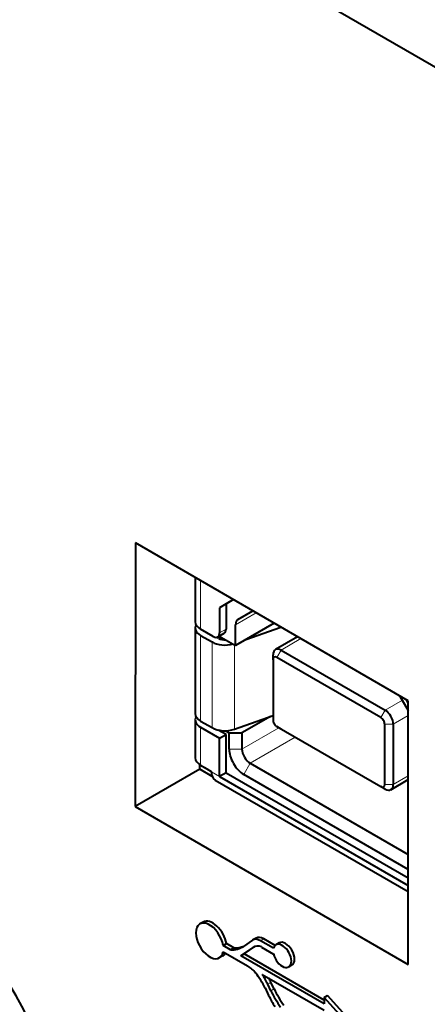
# Model space of a CAD drawing. Header units: millimetres. Extents: x 1 to 420, y -2 to 296.
# Tile 10 of 33: x 62 to 73, y 76 to 102. Entities that reach past the tile are written whole.
import ezdxf

# ---------------------------------------------------------------- set-up
doc = ezdxf.new("R2010")
doc.units = ezdxf.units.MM
for name, color, linetype in [('__NAS04_PROGETTI', 7, 'Continuous'), ('Default', 7, 'Continuous'), ('GU000075.00.00', 7, 'Continuous'), ('ME001036.00.04', 7, 'Continuous'), ('ME001037.00.00', 7, 'Continuous')]:
    doc.layers.add(name, color=color, linetype=linetype)

# ---------------------------------------------------------------- blocks, each defined once
blk = doc.blocks.new('SE2')
at = {"layer": '__NAS04_PROGETTI', "color": 7, "linetype": 'Continuous', "lineweight": 40}
for p, q in [((66.976, 87.292), (66.976, 86.126)), ((67.984, 86.708), (67.617, 86.497)), ((67.787, 86.595), (67.617, 86.497)), ((67.984, 86.708), (67.787, 86.595)), ((67.787, 86.595), (67.787, 85.935)), ((67.617, 86.497), (67.617, 85.837)), ((68.099, 86.188), (68.491, 86.415)), ((69.052, 86.09), (68.036, 85.504)), ((68.036, 85.504), (68.036, 86.049)), ((69.054, 86.089), (69.042, 86.085)), ((66.976, 85.963), (66.976, 83.709)), ((67.447, 85.739), (67.117, 85.93)), ((67.117, 85.767), (67.416, 85.594)), ((67.567, 85.727), (67.737, 85.825)), ((68.308, 85.661), (69.229, 85.988)), ((67.586, 85.692), (67.541, 85.718)), ((67.608, 85.751), (68.036, 85.504)), ((69.669, 85.733), (69.086, 85.396)), ((69.023, 85.127), (69.023, 85.257)), ((69.238, 85.381), (71.976, 83.801)), ((69.023, 85.127), (69.023, 83.546)), ((71.863, 83.605), (69.125, 85.185)), ((72.365, 84.173), (72.586, 83.79)), ((72.586, 83.984), (72.534, 84.075)), ((66.976, 83.546), (66.976, 82.547)), ((67.117, 83.513), (67.416, 83.34)), ((68.008, 83.3), (69.023, 83.661)), ((68.956, 83.637), (68.205, 83.204)), ((69.023, 83.677), (69.023, 83.546)), ((71.964, 81.848), (71.964, 83.428)), ((72.191, 83.428), (72.191, 81.848)), ((67.117, 83.35), (67.617, 83.061)), ((67.787, 83.159), (67.58, 83.278)), ((67.772, 83.259), (67.866, 83.205)), ((67.866, 83.205), (68.205, 83.204)), ((67.866, 82.777), (67.866, 83.205)), ((68.205, 83.204), (68.205, 82.777)), ((69.238, 83.304), (69.125, 83.37)), ((69.125, 83.37), (71.863, 81.789)), ((67.617, 83.061), (67.787, 83.159)), ((67.617, 82.054), (67.617, 83.061)), ((67.787, 82.152), (67.787, 83.159)), ((68.42, 82.404), (72.582, 80.002)), ((67.117, 82.343), (67.117, 82.351)), ((67.117, 82.351), (67.399, 82.188)), ((67.286, 82.245), (67.117, 82.343)), ((67.399, 82.179), (67.286, 82.245)), ((67.399, 82.179), (67.399, 82.188)), ((67.787, 82.152), (67.617, 82.054)), ((67.787, 82.152), (72.581, 79.384)), ((67.499, 81.96), (72.581, 79.025)), ((67.617, 82.054), (72.581, 79.188)), ((72.582, 79.61), (68.251, 82.111)), ((72.128, 81.708), (72.584, 81.972)), ((71.976, 81.724), (71.863, 81.789))]:
    blk.add_line(p, q, dxfattribs=at)
at = {"layer": '__NAS04_PROGETTI', "color": 7, "linetype": 'Continuous', "lineweight": 13}
for p, q in [((67.117, 85.93), (67.117, 87.21)), ((68.58, 86.364), (68.036, 86.049)), ((68.491, 86.415), (68.099, 86.188)), ((67.117, 83.513), (67.117, 85.767)), ((67.787, 85.935), (67.617, 85.837)), ((67.416, 83.34), (67.416, 85.594)), ((68.008, 83.3), (68.008, 85.52)), ((69.238, 85.381), (69.758, 85.682)), ((69.023, 85.257), (69.023, 85.127)), ((69.238, 85.381), (69.125, 85.185)), ((71.976, 83.801), (72.429, 84.062)), ((71.863, 83.605), (71.976, 83.801)), ((71.964, 83.428), (72.191, 83.428)), ((72.191, 83.428), (72.586, 83.657)), ((67.117, 82.351), (67.117, 83.35)), ((69.178, 83.339), (68.205, 82.777)), ((69.608, 83.09), (68.42, 82.404)), ((67.866, 82.777), (68.205, 82.777)), ((68.251, 82.111), (68.42, 82.404)), ((67.399, 82.179), (67.617, 82.054)), ((72.191, 81.848), (72.584, 82.075)), ((71.863, 81.789), (71.976, 81.724)), ((71.964, 81.848), (72.191, 81.848))]:
    blk.add_line(p, q, dxfattribs=at)
at = {"layer": '__NAS04_PROGETTI', "color": 7, "linetype": 'Continuous', "lineweight": 40}
for centre, major_axis, start_param, end_param in [((67.456, 85.963), (0.48, 0), 2.842475, 3.926991), ((67.456, 86.126), (0.48, 0), 3.141593, 3.926902), ((68.251, 85.925), (0.152, -0.263), 3.141593, 3.926991), ((67.447, 85.935), (-0.12, 0.208), 2.356195, 3.926991), ((67.617, 86.033), (-0.12, 0.208), 3.141593, 3.926991), ((67.756, 85.79), (-0.48, 0), 0.785398, 2.033132), ((67.756, 85.79), (0.24, 0), 3.926991, 4.811173), ((69.238, 85.133), (0.152, -0.263), 2.356195, 3.926991), ((69.125, 85.068), (0.072, -0.125), 2.356195, 3.926991), ((67.456, 83.709), (0.48, 0), 3.141593, 3.926991), ((71.976, 83.552), (0.152, -0.263), 0.785398, 2.356195), ((67.456, 83.546), (0.48, 0), 2.842527, 3.926991), ((69.125, 83.487), (-0.072, 0.125), 0.785398, 2.356195), ((71.863, 83.487), (0.072, -0.125), 0.785398, 2.356195), ((67.756, 83.536), (-0.48, 0), 0.785398, 2.123019), ((68.251, 82.555), (-0.272, 0.471), 0.785398, 2.356195), ((68.42, 82.653), (-0.152, 0.263), 0.785398, 2.356195), ((67.456, 82.547), (0.48, 0), 3.141609, 3.926991), ((67.739, 82.375), (0.24, 0.416), 2.356194, 3.141593), ((71.863, 81.906), (-0.072, 0.125), 2.356195, 3.926991), ((71.976, 81.972), (-0.152, 0.263), 2.356195, 3.926991)]:
    blk.add_ellipse(centre, major_axis=major_axis, ratio=0.57735, start_param=start_param, end_param=end_param, dxfattribs=at)
at = {"layer": 'GU000075.00.00', "color": 7, "linetype": 'Continuous', "lineweight": 40}
blk.add_line((92.486, 89.638), (43.837, 117.725), dxfattribs=at)
at = {"layer": 'ME001036.00.04', "color": 7, "linetype": 'Continuous', "lineweight": 40}
for p, q in [((65.402, 88.203), (65.395, 81.265)), ((72.586, 84.045), (65.402, 88.203)), ((72.579, 77.108), (72.586, 84.045)), ((67.092, 82.245), (65.395, 81.265)), ((67.092, 82.245), (67.092, 82.367)), ((67.421, 82.055), (67.092, 82.245)), ((65.395, 81.265), (72.579, 77.108))]:
    blk.add_line(p, q, dxfattribs=at)
blk.add_ellipse((57.696, 73.792), major_axis=(-4.5, 7.794), ratio=0.57735, start_param=3.173284, end_param=5.389252, dxfattribs=at)
at = {"layer": 'ME001037.00.00', "color": 7, "linetype": 'Continuous', "lineweight": 40}
for p, q in [((67.181, 78.224), (67.096, 78.175)), ((68.484, 77.749), (68.243, 77.585)), ((68.577, 77.803), (68.492, 77.754)), ((69.035, 77.537), (68.692, 77.734)), ((69.076, 77.611), (68.777, 77.783)), ((67.709, 77.608), (67.794, 77.657)), ((67.903, 77.496), (67.709, 77.608)), ((67.988, 77.545), (67.794, 77.657)), ((67.903, 77.496), (67.988, 77.545)), ((68.177, 77.338), (68.5, 77.557)), ((68.262, 77.387), (68.546, 77.58)), ((68.72, 77.568), (69.039, 77.384)), ((69.183, 77.676), (69.098, 77.627)), ((67.61, 77.285), (67.695, 77.334)), ((67.709, 77.441), (68.352, 77.07)), ((68.177, 77.338), (68.262, 77.387)), ((70.371, 76.071), (68.177, 77.338)), ((70.371, 76.169), (68.262, 77.387)), ((69.436, 77.042), (69.521, 77.091)), ((68.738, 76.847), (70.371, 75.904)), ((68.812, 76.49), (68.908, 76.292)), ((68.968, 76.416), (68.884, 76.586)), ((69.053, 76.465), (68.969, 76.635)), ((70.371, 76.239), (70.456, 76.288)), ((70.371, 76.239), (70.371, 76.071)), ((70.857, 75.707), (70.371, 76.239)), ((70.942, 75.756), (70.456, 76.288))]:
    blk.add_line(p, q, dxfattribs=at)
at = {"layer": 'ME001037.00.00', "color": 7, "linetype": 'Continuous', "lineweight": 13}
for p, q in [((68.692, 77.734), (68.777, 77.783)), ((68.5, 77.557), (68.523, 77.571)), ((68.884, 76.586), (68.969, 76.635)), ((68.968, 76.416), (69.053, 76.465))]:
    blk.add_line(p, q, dxfattribs=at)
at = {"layer": 'ME001037.00.00', "color": 7, "linetype": 'Continuous', "lineweight": 40}
for centre, major_axis, start_param, end_param in [((67.353, 77.73), (0.257, -0.445), 0.985837, 6.868144), ((67.438, 77.779), (0.257, -0.445), 0.985837, 3.141593), ((68.692, 77.408), (0.2, -0.346), 2.356194, 3.183991), ((68.777, 77.457), (0.2, -0.346), 2.356194, 3.141593), ((69.352, 77.384), (-0.169, 0.293), 3.141593, 6.283185), ((67.463, 78.862), (-0.749, 1.297), 2.78486, 3.183991), ((67.548, 78.911), (-0.749, 1.297), 2.78486, 3.08594), ((68.784, 77.092), (0.273, -0.473), 2.52275, 3.183991), ((69.267, 77.335), (-0.169, 0.293), 1.08757, 6.818955), ((67.438, 77.779), (0.257, -0.445), 0, 0.338019), ((68.352, 76.576), (-0.302, 0.523), 4.97367, 5.497787), ((68.14, 76.274), (-0.602, 1.044), 4.588044, 4.97367), ((68.054, 76.313), (0.746, -1.292), 1.450889, 1.651359), ((68.139, 76.362), (0.746, -1.292), 1.450889, 1.534923), ((70.046, 76.792), (0.893, -1.547), 4.592482, 4.87381), ((69.904, 76.612), (-0.893, 1.546), 1.446451, 1.636743), ((69.961, 76.743), (0.893, -1.547), 4.592482, 4.87381)]:
    blk.add_ellipse(centre, major_axis=major_axis, ratio=0.57735, start_param=start_param, end_param=end_param, dxfattribs=at)

msp = doc.modelspace()

# ---------------------------------------------------------------- block references
at = {"layer": 'Default'}
msp.add_blockref('SE2', (0, 0), dxfattribs=at)

doc.saveas('drawing.dxf')
